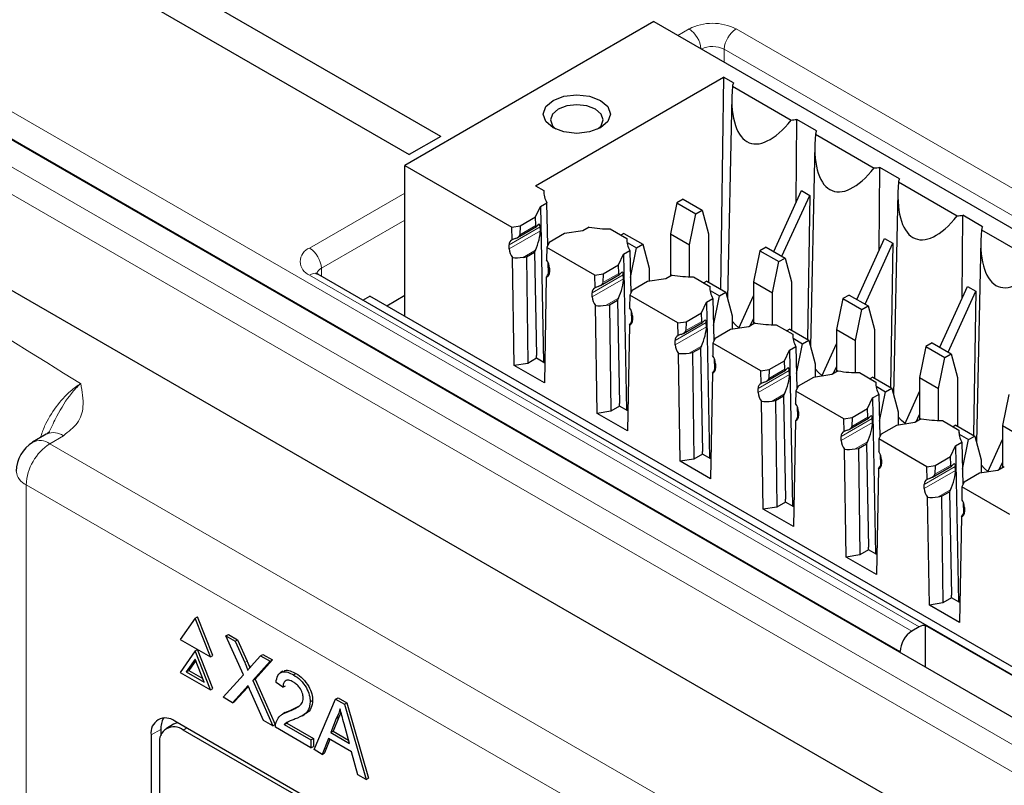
# Paper-space layout 'Blatt2' of a CAD drawing. Header units: millimetres. Extents: x 5 to 418, y 2 to 292.
# Tile 37 of 60: x 56 to 70, y 171 to 182. Entities that reach past the tile are written whole.
import ezdxf

# ---------------------------------------------------------------- set-up
doc = ezdxf.new("R2010")
doc.units = ezdxf.units.MM

psp = doc.layouts.new('Blatt2')

# ---------------------------------------------------------------- linework, layer by layer
at = {"color": 7, "linetype": 'Continuous', "lineweight": 25}
for p, q in [((61.943, 180.42), (55.402, 184.196)), ((54.934, 183.926), (61.475, 180.15)), ((65.121, 182.132), (61.408, 179.989)), ((65.121, 182.132), (87.395, 169.274)), ((53.063, 181.807), (85.912, 162.843)), ((63.357, 179.685), (66.16, 181.303)), ((66.16, 181.303), (66.112, 178.144)), ((66.307, 181.218), (66.16, 181.303)), ((66.291, 181.171), (67.167, 180.665)), ((66.282, 181.016), (66.218, 178.002)), ((67.242, 179.441), (67.25, 180.674)), ((67.544, 180.504), (67.25, 180.674)), ((61.943, 180.42), (61.475, 180.15)), ((67.529, 180.456), (68.405, 179.95)), ((67.52, 180.301), (67.456, 177.288)), ((61.408, 179.989), (63.004, 179.068)), ((61.408, 177.737), (61.408, 179.989)), ((68.479, 178.727), (68.487, 179.959)), ((68.782, 179.79), (68.487, 179.959)), ((52.586, 179.836), (85.328, 160.935)), ((63.357, 179.685), (63.48, 179.614)), ((68.766, 179.742), (69.642, 179.236)), ((63.48, 179.614), (63.481, 179.569)), ((66.907, 178.706), (67.32, 179.613)), ((67.03, 178.634), (67.444, 179.542)), ((67.32, 179.613), (67.444, 179.542)), ((67.444, 179.542), (67.412, 177.394)), ((68.757, 179.587), (68.693, 176.574)), ((63.356, 179.22), (63.43, 179.378)), ((63.43, 179.378), (63.525, 179.433)), ((63.43, 179.378), (63.474, 177.054)), ((63.54, 178.798), (63.525, 179.433)), ((65.463, 179.431), (65.368, 178.968)), ((65.556, 179.485), (65.463, 179.431)), ((65.463, 179.431), (65.746, 179.268)), ((65.556, 179.485), (65.839, 179.322)), ((63.127, 179.087), (63.356, 179.22)), ((63.36, 179.092), (63.356, 179.22)), ((65.651, 178.805), (65.746, 179.268)), ((65.746, 179.268), (65.839, 179.322)), ((65.839, 179.322), (65.934, 178.968)), ((69.717, 178.013), (69.725, 179.245)), ((70.019, 179.075), (69.725, 179.245)), ((63.004, 179.068), (63.127, 179.087)), ((63.007, 178.879), (63.004, 179.068)), ((63.087, 178.913), (63.371, 179.077)), ((63.127, 179.087), (63.123, 178.955)), ((63.429, 179.012), (63.427, 179.073)), ((64.157, 179.068), (64.063, 179.013)), ((63.788, 178.971), (63.558, 178.838)), ((64.063, 179.013), (63.788, 178.971)), ((64.471, 179.042), (64.717, 178.9)), ((64.672, 178.975), (64.63, 178.95)), ((64.672, 178.975), (64.955, 178.812)), ((65.368, 178.968), (65.651, 178.805)), ((65.368, 178.968), (65.368, 178.338)), ((65.934, 178.968), (65.934, 178.247)), ((70.004, 179.027), (70.88, 178.522)), ((62.964, 178.744), (62.964, 178.805)), ((63.558, 178.838), (63.525, 178.767)), ((64.717, 178.9), (64.718, 178.855)), ((64.72, 178.839), (64.862, 178.758)), ((64.862, 178.758), (64.955, 178.812)), ((64.955, 178.812), (65.05, 178.458)), ((65.651, 178.328), (65.651, 178.805)), ((66.794, 178.771), (66.7, 178.717)), ((66.794, 178.771), (67.077, 178.608)), ((68.144, 177.991), (68.558, 178.899)), ((68.268, 177.92), (68.681, 178.827)), ((68.558, 178.899), (68.681, 178.827)), ((68.681, 178.827), (68.649, 176.679)), ((69.995, 178.873), (69.93, 175.859)), ((63.171, 178.618), (63.223, 178.626)), ((63.223, 178.626), (63.341, 178.695)), ((63.223, 178.626), (63.24, 177.037)), ((63.355, 178.725), (63.341, 178.695)), ((63.341, 178.695), (63.37, 177.153)), ((63.525, 178.767), (63.522, 178.582)), ((64.241, 178.354), (63.525, 178.767)), ((64.594, 178.505), (64.667, 178.664)), ((64.667, 178.664), (64.762, 178.718)), ((64.667, 178.664), (64.712, 176.34)), ((64.762, 178.718), (64.777, 178.084)), ((64.772, 178.317), (64.862, 178.758)), ((66.7, 178.717), (66.606, 178.254)), ((66.7, 178.717), (66.983, 178.554)), ((63.039, 177.006), (63.012, 178.614)), ((63.55, 178.378), (63.546, 178.536)), ((64.364, 178.373), (64.594, 178.505)), ((64.598, 178.378), (64.594, 178.505)), ((66.888, 178.091), (66.983, 178.554)), ((66.983, 178.554), (67.077, 178.608)), ((67.077, 178.608), (67.171, 178.254)), ((82.564, 165.405), (60.113, 178.365)), ((60.117, 178.363), (60.113, 178.365)), ((63.565, 178.405), (63.56, 178.394)), ((63.565, 178.458), (63.565, 178.397)), ((64.241, 178.354), (64.364, 178.373)), ((64.244, 178.164), (64.241, 178.354)), ((64.324, 178.199), (64.608, 178.363)), ((64.364, 178.373), (64.361, 178.241)), ((64.666, 178.298), (64.665, 178.358)), ((65.05, 178.458), (65.05, 178.26)), ((65.395, 178.353), (65.3, 178.299)), ((65.709, 178.327), (65.955, 178.185)), ((63.517, 178.322), (63.49, 176.746)), ((65.025, 178.256), (64.796, 178.124)), ((65.3, 178.299), (65.025, 178.256)), ((65.91, 178.261), (65.867, 178.236)), ((65.91, 178.261), (66.193, 178.097)), ((65.955, 178.185), (65.956, 178.14)), ((66.606, 178.254), (66.888, 178.091)), ((66.606, 178.254), (66.606, 177.624)), ((67.171, 178.254), (67.171, 177.532)), ((69.382, 177.277), (69.795, 178.184)), ((69.795, 178.184), (69.919, 178.113)), ((60.784, 177.978), (60.888, 178.037)), ((82.85, 165.359), (60.888, 178.037)), ((61.408, 178.047), (61.139, 177.892)), ((64.201, 178.03), (64.201, 178.091)), ((64.763, 178.053), (64.759, 177.867)), ((64.796, 178.124), (64.763, 178.053)), ((65.479, 177.639), (64.763, 178.053)), ((65.958, 178.125), (66.099, 178.043)), ((66.009, 177.603), (66.099, 178.043)), ((66.099, 178.043), (66.193, 178.097)), ((66.193, 178.097), (66.287, 177.744)), ((66.385, 177.561), (66.606, 178.045)), ((66.888, 177.613), (66.888, 178.091)), ((68.031, 178.056), (67.938, 178.003)), ((68.031, 178.056), (68.314, 177.893)), ((69.505, 177.205), (69.919, 178.113)), ((69.919, 178.113), (69.887, 175.965)), ((64.277, 176.292), (64.249, 177.9)), ((64.408, 177.904), (64.46, 177.912)), ((64.46, 177.912), (64.579, 177.98)), ((64.46, 177.912), (64.478, 176.323)), ((64.592, 178.01), (64.579, 177.98)), ((64.579, 177.98), (64.608, 176.439)), ((65.831, 177.791), (65.905, 177.95)), ((65.905, 177.95), (65.999, 178.004)), ((65.905, 177.95), (65.949, 175.625)), ((65.999, 178.004), (66.015, 177.37)), ((67.938, 178.003), (67.843, 177.54)), ((67.938, 178.003), (68.221, 177.839)), ((68.221, 177.839), (68.314, 177.893)), ((68.314, 177.893), (68.409, 177.54)), ((64.784, 177.822), (64.788, 177.663)), ((64.802, 177.744), (64.802, 177.683)), ((65.602, 177.658), (65.831, 177.791)), ((65.835, 177.663), (65.831, 177.791)), ((66.287, 177.744), (66.287, 177.546)), ((68.126, 177.376), (68.221, 177.839)), ((64.755, 177.608), (64.727, 176.032)), ((64.802, 177.691), (64.797, 177.679)), ((65.479, 177.639), (65.602, 177.658)), ((65.482, 177.45), (65.479, 177.639)), ((65.561, 177.484), (65.846, 177.648)), ((65.602, 177.658), (65.598, 177.527)), ((65.904, 177.584), (65.902, 177.644)), ((66.632, 177.639), (66.538, 177.584)), ((66.557, 177.596), (66.606, 177.701)), ((66.946, 177.613), (67.192, 177.471)), ((66.263, 177.542), (66.033, 177.409)), ((66.538, 177.584), (66.263, 177.542)), ((67.147, 177.546), (67.105, 177.522)), ((67.147, 177.546), (67.43, 177.383)), ((67.192, 177.471), (67.193, 177.426)), ((67.843, 177.54), (68.126, 177.376)), ((67.843, 177.54), (67.843, 176.909)), ((68.409, 177.54), (68.409, 176.818)), ((65.439, 177.315), (65.439, 177.376)), ((66, 177.338), (65.997, 177.153)), ((66.033, 177.409), (66, 177.338)), ((66.716, 176.925), (66, 177.338)), ((67.195, 177.411), (67.337, 177.329)), ((67.247, 176.888), (67.337, 177.329)), ((67.337, 177.329), (67.43, 177.383)), ((67.43, 177.383), (67.525, 177.029)), ((67.623, 176.846), (67.843, 177.33)), ((68.126, 176.899), (68.126, 177.376)), ((69.269, 177.342), (69.175, 177.288)), ((69.269, 177.342), (69.551, 177.179)), ((63.372, 177.113), (63.37, 177.153)), ((65.514, 175.577), (65.486, 177.186)), ((65.646, 177.19), (65.698, 177.198)), ((65.698, 177.198), (65.816, 177.266)), ((65.698, 177.198), (65.715, 175.608)), ((65.83, 177.296), (65.816, 177.266)), ((65.816, 177.266), (65.845, 175.725)), ((67.069, 177.076), (67.142, 177.235)), ((67.142, 177.235), (67.237, 177.29)), ((67.142, 177.235), (67.187, 174.911)), ((67.237, 177.29), (67.252, 176.655)), ((69.175, 177.288), (69.08, 176.825)), ((69.175, 177.288), (69.458, 177.125)), ((69.458, 177.125), (69.551, 177.179)), ((69.551, 177.179), (69.646, 176.825)), ((63.24, 177.037), (63.039, 177.006)), ((63.372, 177.113), (63.24, 177.037)), ((63.495, 177.042), (63.372, 177.113)), ((66.021, 177.108), (66.025, 176.949)), ((66.04, 177.029), (66.04, 176.968)), ((66.839, 176.944), (67.069, 177.076)), ((67.073, 176.949), (67.069, 177.076)), ((67.525, 177.029), (67.525, 176.831)), ((69.363, 176.662), (69.458, 177.125)), ((63.49, 176.746), (63.039, 177.006)), ((65.992, 176.894), (65.965, 175.317)), ((66.04, 176.977), (66.035, 176.965)), ((66.716, 176.925), (66.839, 176.944)), ((66.719, 176.736), (66.716, 176.925)), ((66.799, 176.77), (67.083, 176.934)), ((66.839, 176.944), (66.835, 176.812)), ((67.141, 176.869), (67.139, 176.929)), ((67.775, 176.87), (67.5, 176.827)), ((67.869, 176.924), (67.775, 176.87)), ((67.795, 176.881), (67.843, 176.987)), ((68.184, 176.899), (68.43, 176.757)), ((67.5, 176.827), (67.271, 176.695)), ((68.385, 176.832), (68.342, 176.807)), ((68.385, 176.832), (68.668, 176.669)), ((68.43, 176.757), (68.431, 176.712)), ((69.08, 176.825), (69.363, 176.662)), ((69.08, 176.825), (69.08, 176.195)), ((69.646, 176.825), (69.646, 176.104)), ((66.676, 176.601), (66.676, 176.662)), ((67.067, 176.582), (67.053, 176.552)), ((67.238, 176.624), (67.234, 176.438)), ((67.271, 176.695), (67.238, 176.624)), ((67.953, 176.211), (67.238, 176.624)), ((68.38, 176.521), (68.474, 176.575)), ((68.433, 176.696), (68.574, 176.615)), ((68.474, 176.575), (68.49, 175.941)), ((68.484, 176.174), (68.574, 176.615)), ((68.574, 176.615), (68.668, 176.669)), ((68.668, 176.669), (68.762, 176.315)), ((68.86, 176.132), (69.08, 176.616)), ((69.363, 176.185), (69.363, 176.662)), ((70.413, 176.574), (70.318, 176.111)), ((64.609, 176.399), (64.608, 176.439)), ((66.752, 174.863), (66.724, 176.471)), ((66.883, 176.475), (66.935, 176.483)), ((66.935, 176.483), (67.053, 176.552)), ((66.935, 176.483), (66.952, 174.894)), ((67.053, 176.552), (67.083, 175.01)), ((68.306, 176.362), (68.38, 176.521)), ((68.38, 176.521), (68.424, 174.196)), ((64.478, 176.323), (64.277, 176.292)), ((64.727, 176.032), (64.277, 176.292)), ((64.609, 176.399), (64.478, 176.323)), ((64.732, 176.328), (64.609, 176.399)), ((67.259, 176.393), (67.262, 176.235)), ((67.277, 176.315), (67.277, 176.254)), ((68.077, 176.23), (68.306, 176.362)), ((68.31, 176.235), (68.306, 176.362)), ((68.762, 176.315), (68.762, 176.117)), ((69.032, 176.167), (69.08, 176.273)), ((67.23, 176.179), (67.202, 174.603)), ((67.277, 176.262), (67.272, 176.251)), ((67.953, 176.211), (68.077, 176.23)), ((67.957, 176.021), (67.953, 176.211)), ((68.036, 176.056), (68.321, 176.22)), ((68.077, 176.23), (68.073, 176.098)), ((68.379, 176.155), (68.377, 176.215)), ((69.012, 176.156), (68.737, 176.113)), ((69.107, 176.21), (69.012, 176.156)), ((69.421, 176.184), (69.667, 176.042)), ((56.062, 175.98), (55.86, 175.86)), ((68.508, 175.981), (68.475, 175.91)), ((68.737, 176.113), (68.508, 175.981)), ((69.622, 176.117), (69.58, 176.093)), ((69.622, 176.117), (69.905, 175.954)), ((69.667, 176.042), (69.668, 175.997)), ((69.67, 175.982), (69.812, 175.9)), ((70.318, 176.111), (70.601, 175.948)), ((70.318, 176.111), (70.318, 175.481)), ((67.914, 175.887), (67.914, 175.948)), ((68.172, 175.769), (68.291, 175.837)), ((68.305, 175.867), (68.291, 175.837)), ((68.291, 175.837), (68.32, 174.296)), ((68.475, 175.91), (68.472, 175.724)), ((69.191, 175.496), (68.475, 175.91)), ((69.617, 175.806), (69.712, 175.861)), ((69.712, 175.861), (69.727, 175.227)), ((69.721, 175.46), (69.812, 175.9)), ((69.812, 175.9), (69.905, 175.954)), ((69.905, 175.954), (70, 175.601)), ((70.098, 175.418), (70.318, 175.901)), ((65.847, 175.684), (65.845, 175.725)), ((67.989, 174.149), (67.961, 175.757)), ((68.121, 175.761), (68.172, 175.769)), ((68.172, 175.769), (68.19, 174.18)), ((69.544, 175.648), (69.617, 175.806)), ((69.617, 175.806), (69.661, 173.482)), ((65.715, 175.608), (65.514, 175.577)), ((65.965, 175.317), (65.514, 175.577)), ((65.847, 175.684), (65.715, 175.608)), ((65.97, 175.613), (65.847, 175.684)), ((68.496, 175.679), (68.5, 175.52)), ((68.515, 175.548), (68.509, 175.536)), ((68.515, 175.601), (68.515, 175.54)), ((69.314, 175.515), (69.544, 175.648)), ((69.547, 175.52), (69.544, 175.648)), ((70, 175.601), (70, 175.403)), ((70.27, 175.453), (70.318, 175.558)), ((68.467, 175.465), (68.439, 173.889)), ((69.191, 175.496), (69.314, 175.515)), ((69.194, 175.307), (69.191, 175.496)), ((69.274, 175.341), (69.558, 175.505)), ((69.314, 175.515), (69.31, 175.383)), ((69.616, 175.441), (69.614, 175.501)), ((69.975, 175.399), (69.746, 175.266)), ((70.25, 175.441), (69.975, 175.399)), ((70.344, 175.496), (70.25, 175.441)), ((69.746, 175.266), (69.712, 175.195)), ((69.151, 175.172), (69.151, 175.233)), ((69.41, 175.055), (69.528, 175.123)), ((69.542, 175.153), (69.528, 175.123)), ((69.528, 175.123), (69.558, 173.582)), ((69.712, 175.195), (69.709, 175.01)), ((70.428, 174.782), (69.712, 175.195)), ((67.084, 174.97), (66.952, 174.894)), ((67.084, 174.97), (67.083, 175.01)), ((67.207, 174.899), (67.084, 174.97)), ((69.227, 173.434), (69.199, 175.043)), ((69.358, 175.047), (69.41, 175.055)), ((69.41, 175.055), (69.427, 173.465)), ((69.733, 174.965), (69.737, 174.806)), ((66.952, 174.894), (66.752, 174.863)), ((67.202, 174.603), (66.752, 174.863)), ((69.752, 174.834), (69.747, 174.822)), ((69.752, 174.886), (69.752, 174.825)), ((69.705, 174.75), (69.677, 173.174)), ((68.321, 174.256), (68.19, 174.18)), ((68.321, 174.256), (68.32, 174.296)), ((68.445, 174.185), (68.321, 174.256)), ((68.19, 174.18), (67.989, 174.149)), ((68.439, 173.889), (67.989, 174.149)), ((69.559, 173.541), (69.427, 173.465)), ((69.559, 173.541), (69.558, 173.582)), ((69.682, 173.47), (69.559, 173.541)), ((69.427, 173.465), (69.227, 173.434)), ((69.677, 173.174), (69.227, 173.434)), ((58.284, 173.239), (58.059, 172.919)), ((58.284, 173.239), (58.319, 173.259)), ((58.509, 172.66), (58.284, 173.239)), ((58.544, 172.68), (58.319, 173.259)), ((69.075, 173.107), (68.965, 173.044)), ((70.936, 172.11), (69.169, 173.13)), ((69.169, 172.509), (69.169, 173.13)), ((58.059, 172.919), (58.509, 172.66)), ((58.742, 172.974), (58.778, 172.995)), ((59.001, 172.391), (58.742, 172.974)), ((58.742, 172.974), (58.881, 172.894)), ((58.778, 172.995), (58.916, 172.915)), ((58.881, 172.894), (58.916, 172.915)), ((58.916, 172.915), (59.058, 172.595)), ((58.284, 172.749), (58.319, 172.769)), ((58.544, 172.191), (58.319, 172.769)), ((58.881, 172.894), (59.022, 172.575)), ((58.284, 172.749), (58.059, 172.429)), ((58.284, 172.626), (58.151, 172.438)), ((58.291, 172.607), (58.187, 172.458)), ((58.509, 172.17), (58.284, 172.749)), ((58.417, 172.284), (58.284, 172.626)), ((58.509, 172.66), (58.544, 172.68)), ((59.118, 172.52), (59.259, 172.676)), ((59.435, 172.615), (59.176, 172.33)), ((59.259, 172.676), (59.294, 172.696)), ((59.259, 172.676), (59.399, 172.595)), ((59.294, 172.696), (59.435, 172.615)), ((59.399, 172.595), (59.435, 172.615)), ((68.791, 172.727), (68.791, 172.74)), ((58.151, 172.438), (58.187, 172.458)), ((58.187, 172.458), (58.396, 172.337)), ((59.399, 172.595), (59.14, 172.309)), ((58.059, 172.429), (58.509, 172.17)), ((58.151, 172.438), (58.417, 172.284)), ((58.701, 172.059), (59.001, 172.391)), ((59.14, 172.309), (59.176, 172.33)), ((59.176, 172.33), (59.476, 171.652)), ((59.591, 172.446), (59.551, 172.423)), ((59.749, 172.393), (59.784, 172.414)), ((58.509, 172.17), (58.544, 172.191)), ((59.033, 172.191), (58.841, 171.978)), ((59.068, 172.211), (58.876, 171.999)), ((59.077, 172.22), (59.068, 172.211)), ((59.14, 172.309), (59.441, 171.632)), ((59.592, 172.207), (59.488, 172.279)), ((59.592, 172.207), (59.628, 172.227)), ((58.841, 171.978), (58.701, 172.059)), ((59.303, 171.712), (59.105, 172.158)), ((60.055, 171.278), (60.377, 172.03)), ((60.377, 172.03), (60.413, 172.051)), ((60.377, 172.03), (60.507, 171.956)), ((60.413, 172.051), (60.542, 171.976)), ((58.841, 171.978), (58.876, 171.999)), ((59.711, 171.868), (59.829, 171.926)), ((59.999, 171.99), (60.034, 172.01)), ((60.507, 171.956), (60.542, 171.976)), ((60.507, 171.956), (60.83, 170.83)), ((60.542, 171.976), (60.865, 170.851)), ((59.625, 171.83), (59.585, 171.807)), ((59.676, 171.847), (59.711, 171.868)), ((59.88, 171.784), (59.919, 171.807)), ((60.387, 171.743), (60.303, 171.531)), ((60.422, 171.764), (60.339, 171.552)), ((60.387, 171.743), (60.422, 171.764)), ((57.769, 171.578), (57.769, 171.484)), ((57.961, 171.656), (57.855, 171.595)), ((75.833, 161.395), (57.979, 171.702)), ((59.441, 171.632), (59.303, 171.712)), ((59.441, 171.632), (59.476, 171.652)), ((60.009, 171.304), (59.478, 171.611)), ((59.612, 171.654), (59.647, 171.674)), ((59.612, 171.654), (60.009, 171.424)), ((59.67, 171.694), (59.647, 171.674)), ((59.647, 171.674), (60.045, 171.444)), ((60.581, 171.371), (60.502, 171.663)), ((57.625, 171.498), (57.625, 154.963)), ((75.783, 161.365), (58.105, 171.57)), ((60.009, 171.424), (60.045, 171.444)), ((60.045, 171.444), (60.045, 171.324)), ((60.269, 171.443), (60.176, 171.207)), ((60.291, 171.43), (60.212, 171.228)), ((60.615, 171.243), (60.269, 171.443)), ((60.303, 171.531), (60.339, 171.552)), ((60.303, 171.531), (60.581, 171.371)), ((60.339, 171.552), (60.568, 171.419)), ((57.752, 171.366), (57.752, 155.035)), ((60.009, 171.424), (60.009, 171.304)), ((60.009, 171.304), (60.045, 171.324)), ((60.176, 171.207), (60.055, 171.278)), ((60.176, 171.207), (60.212, 171.228)), ((60.708, 170.9), (60.615, 171.243)), ((60.83, 170.83), (60.708, 170.9)), ((60.83, 170.83), (60.865, 170.851))]:
    psp.add_line(p, q, dxfattribs=at)
at = {"color": 7, "linetype": 'Continuous', "lineweight": 18}
for p, q in [((65.477, 181.926), (65.645, 182.023)), ((66.346, 182.023), (88.797, 169.062)), ((53.465, 181.992), (68.965, 173.044)), ((66.166, 181.528), (66.169, 181.72)), ((88.62, 168.76), (66.169, 181.72)), ((52.763, 181.572), (85.505, 162.67)), ((68.791, 172.74), (53.289, 181.689)), ((85.328, 162.364), (52.586, 181.265)), ((59.988, 178.757), (61.408, 179.577)), ((61.408, 179.172), (60.165, 178.455)), ((63.427, 179.073), (62.964, 178.805)), ((63.36, 179.092), (63.123, 178.955)), ((63.429, 179.012), (62.964, 178.744)), ((63.355, 178.725), (63.171, 178.618)), ((69.075, 173.107), (59.988, 178.353)), ((60.167, 178.334), (60.165, 178.455)), ((63.56, 178.394), (63.565, 178.397)), ((64.665, 178.358), (64.201, 178.091)), ((64.598, 178.378), (64.361, 178.241)), ((64.666, 178.298), (64.201, 178.03)), ((64.592, 178.01), (64.408, 177.904)), ((64.797, 177.679), (64.802, 177.683)), ((65.902, 177.644), (65.439, 177.376)), ((65.835, 177.663), (65.598, 177.527)), ((65.904, 177.584), (65.439, 177.315)), ((65.83, 177.296), (65.646, 177.19)), ((66.035, 176.965), (66.04, 176.968)), ((67.139, 176.929), (66.676, 176.662)), ((67.141, 176.869), (66.676, 176.601)), ((67.073, 176.949), (66.835, 176.812)), ((67.067, 176.582), (66.883, 176.475)), ((67.272, 176.251), (67.277, 176.254)), ((68.377, 176.215), (67.914, 175.948)), ((68.379, 176.155), (67.914, 175.887)), ((68.31, 176.235), (68.073, 176.098)), ((56.318, 175.959), (56.117, 175.839)), ((56.117, 175.839), (78.403, 162.973)), ((68.305, 175.867), (68.121, 175.761)), ((68.509, 175.536), (68.515, 175.54)), ((69.614, 175.501), (69.151, 175.233)), ((69.616, 175.441), (69.151, 175.172)), ((69.547, 175.52), (69.31, 175.383)), ((78.049, 162.361), (55.763, 175.226)), ((55.763, 175.226), (55.763, 141.067)), ((69.542, 175.153), (69.358, 175.047)), ((69.747, 174.822), (69.752, 174.825)), ((59.022, 172.575), (59.058, 172.595)), ((59.033, 172.191), (59.068, 172.211)), ((57.769, 171.578), (57.625, 171.498)), ((58.105, 171.57), (58.156, 171.6))]:
    psp.add_line(p, q, dxfattribs=at)
at = {"color": 7, "linetype": 'Continuous', "lineweight": 25, "flags": 128}
for points in [[(64.325, 180.959), (64.434, 180.865), (64.472, 180.754), (64.434, 180.644), (64.325, 180.55), (64.163, 180.488), (63.972, 180.466), (63.78, 180.488), (63.618, 180.55), (63.51, 180.644), (63.472, 180.754), (63.51, 180.865), (63.618, 180.959), (63.78, 181.021), (63.972, 181.043), (64.163, 181.021), (64.325, 180.959)], [(64.282, 180.528), (64.334, 180.579), (64.363, 180.666), (64.334, 180.753), (64.249, 180.826), (64.122, 180.875), (63.972, 180.892), (63.822, 180.875), (63.695, 180.826), (63.61, 180.753), (63.58, 180.666), (63.61, 180.579), (63.661, 180.528)], [(66.389, 177.569), (66.337, 177.613), (66.287, 177.668)], [(67.626, 176.854), (67.574, 176.899), (67.525, 176.954)], [(68.864, 176.14), (68.811, 176.184), (68.762, 176.239)], [(56.076, 175.988), (56.064, 175.981), (56.062, 175.98)], [(70.101, 175.426), (70.049, 175.47), (70, 175.525)], [(58.021, 171.677), (58.015, 171.676), (57.961, 171.656)]]:
    psp.add_lwpolyline(points, dxfattribs=at)
at = {"color": 7, "linetype": 'Continuous', "lineweight": 18}
for centre, radius, start, end in [((65.996, 181.346), 0.762, 62.6097, 117.3903), ((65.436, 181.698), 0.387, 4.4275, 57.281), ((66.554, 181.699), 0.385, 122.6523, 176.7703), ((287.056, 550.417), 439.043, 237.09217, 238.3344), ((65.995, 181.383), 0.379, 62.682, 116.1678), ((60.065, 178.555), 0.216, 110.7834, 249.2166), ((59.78, 178.433), 0.385, 3.2297, 57.3477), ((60.061, 178.253), 0.123, 65.0771, 126.2333), ((60.222, 178.335), 0.132, 115.4642, 162.6157), ((56.17, 175.74), 0.264, 55.8104, 110.7239), ((56.531, 175.191), 0.768, 122.6055, 177.3945), ((55.971, 175.64), 0.246, 53.829, 116.8599), ((55.863, 175.452), 0.247, 185.0787, 246.2415)]:
    psp.add_arc(centre, radius, start, end, dxfattribs=at)
at = {"color": 7, "linetype": 'Continuous', "lineweight": 25}
for centre, radius, start, end in [((66.571, 181.106), 0.287, 157.0218, 167.0334), ((67.068, 181.967), 1.306, 274.3461, 277.9939), ((67.809, 180.392), 0.287, 157.0218, 167.0334), ((68.306, 181.253), 1.306, 274.3461, 277.9939), ((69.046, 179.677), 0.287, 157.0218, 167.0334), ((63.827, 179.603), 0.347, 178.227, 209.4562), ((69.543, 180.538), 1.306, 274.3461, 277.9939), ((64.448, 180.679), 1.637, 259.7801, 270.8315), ((70.284, 178.963), 0.287, 157.0218, 167.0334), ((63.033, 178.815), 0.0692, 111.6771, 187.7692), ((65.064, 178.889), 0.347, 178.227, 209.4562), ((63.192, 178.754), 0.228, 182.5078, 217.7954), ((63.34, 178.449), 0.225, 2.3789, 36.0727), ((63.498, 178.387), 0.0675, 286.5351, 8.4901), ((65.685, 179.965), 1.637, 259.7801, 270.8315), ((66.302, 178.175), 0.347, 178.227, 209.4562), ((64.27, 178.1), 0.0692, 111.6771, 187.7692), ((64.429, 178.04), 0.228, 182.5078, 217.7954), ((64.577, 177.734), 0.225, 2.3789, 36.0727), ((64.736, 177.673), 0.0675, 286.5351, 8.4901), ((66.923, 179.25), 1.637, 259.7801, 270.8315), ((65.507, 177.386), 0.0692, 111.6771, 187.7692), ((67.539, 177.46), 0.347, 178.227, 209.4562), ((65.666, 177.325), 0.228, 182.5078, 217.7954), ((65.815, 177.02), 0.225, 2.3789, 36.0727), ((65.973, 176.958), 0.0675, 286.5351, 8.4901), ((68.16, 178.536), 1.637, 259.7801, 270.8315), ((66.745, 176.671), 0.0692, 111.6771, 187.7692), ((68.776, 176.746), 0.347, 178.227, 209.4562), ((66.904, 176.611), 0.228, 182.5078, 217.7954), ((67.052, 176.306), 0.225, 2.3789, 36.0727), ((67.211, 176.244), 0.0675, 286.5351, 8.4901), ((69.397, 177.822), 1.637, 259.7801, 270.8315), ((67.982, 175.957), 0.0692, 111.6771, 187.7692), ((70.014, 176.032), 0.347, 178.227, 209.4562), ((56.117, 175.43), 0.5, 120.8709, 180), ((68.141, 175.896), 0.228, 182.5078, 217.7954), ((68.29, 175.591), 0.225, 2.3789, 36.0727), ((68.448, 175.53), 0.0675, 286.5351, 8.4901), ((69.22, 175.243), 0.0692, 111.6771, 187.7692), ((69.379, 175.182), 0.228, 182.5078, 217.7954), ((69.527, 174.877), 0.225, 2.3789, 36.0727), ((69.685, 174.815), 0.0675, 286.5351, 8.4901), ((57.841, 171.532), 0.218, 50.7967, 189.214), ((58.071, 171.591), 0.302, 148.329, 182.5975), ((57.967, 171.401), 0.218, 50.7967, 189.214)]:
    psp.add_arc(centre, radius, start, end, dxfattribs=at)
for centre, major_axis, ratio, start_param, end_param in [((67.049, 181.741), (0.499, 1.418), 0.410555, 2.12407, 4.005778), ((68.286, 181.027), (0.499, 1.418), 0.410555, 2.12407, 4.005778), ((69.524, 180.312), (0.499, 1.418), 0.410555, 2.12407, 4.005778), ((63.393, 179.162), (0.0266, 0.0857), 0.214878, 2.584709, 3.70514), ((63.349, 178.905), (0.064, 0.206), 0.214878, 5.726301, 6.846733), ((63.002, 178.937), (0.12, 0.023), 0.415057, 5.06932, 6.189751), ((63.351, 178.845), (0.064, 0.206), 0.214878, 4.155505, 5.726301), ((70.761, 179.598), (0.499, 1.418), 0.410555, 2.12407, 4.005778), ((63.176, 178.805), (0.289, 0.056), 0.415057, 1.927727, 2.114113), ((63.174, 178.743), (0.289, 0.056), 0.415057, 4.034806, 4.618955), ((63.563, 178.518), (0.067, 0.208), 0.189303, 3.548819, 4.132968), ((64.63, 178.448), (0.0266, 0.0857), 0.214878, 2.584709, 3.70514), ((64.587, 178.191), (0.064, 0.206), 0.214878, 5.726301, 6.846733), ((64.414, 178.091), (0.289, 0.056), 0.415057, 1.927727, 2.114113), ((64.24, 178.222), (0.12, 0.023), 0.415057, 5.06932, 6.189751), ((64.589, 178.131), (0.064, 0.206), 0.214878, 4.155505, 5.726301), ((64.412, 178.029), (0.289, 0.056), 0.415057, 4.034806, 4.618955), ((64.801, 177.804), (0.067, 0.208), 0.189303, 3.548819, 4.132968), ((65.868, 177.733), (0.0266, 0.0857), 0.214878, 2.584709, 3.70514), ((65.824, 177.477), (0.064, 0.206), 0.214878, 5.726301, 6.846733), ((65.651, 177.377), (0.289, 0.056), 0.415057, 1.927727, 2.114113), ((65.477, 177.508), (0.12, 0.023), 0.415057, 5.06932, 6.189751), ((65.826, 177.416), (0.064, 0.206), 0.214878, 4.155505, 5.726301), ((65.649, 177.314), (0.289, 0.056), 0.415057, 4.034806, 4.618955), ((66.038, 177.09), (0.067, 0.208), 0.189303, 3.548819, 4.132968), ((67.064, 176.702), (0.064, 0.206), 0.214878, 4.155505, 5.726301), ((67.105, 177.019), (0.0266, 0.0857), 0.214878, 2.584709, 3.70514), ((67.062, 176.762), (0.064, 0.206), 0.214878, 5.726301, 6.846733), ((66.889, 176.662), (0.289, 0.056), 0.415057, 1.927727, 2.114113), ((66.715, 176.794), (0.12, 0.023), 0.415057, 5.06932, 6.189751), ((66.887, 176.6), (0.289, 0.056), 0.415057, 4.034806, 4.618955), ((67.276, 176.375), (0.067, 0.208), 0.189303, 3.548819, 4.132968), ((68.301, 175.988), (0.064, 0.206), 0.214878, 4.155505, 5.726301), ((68.342, 176.304), (0.0266, 0.0857), 0.214878, 2.584709, 3.70514), ((68.299, 176.048), (0.064, 0.206), 0.214878, 5.726301, 6.846733), ((68.126, 175.948), (0.289, 0.056), 0.415057, 1.927727, 2.114113), ((67.952, 176.079), (0.12, 0.023), 0.415057, 5.06932, 6.189751), ((68.124, 175.886), (0.289, 0.056), 0.415057, 4.034806, 4.618955), ((69.537, 175.333), (0.064, 0.206), 0.214878, 5.726301, 6.846733), ((68.513, 175.661), (0.067, 0.208), 0.189303, 3.548819, 4.132968), ((69.539, 175.273), (0.064, 0.206), 0.214878, 4.155505, 5.726301), ((69.58, 175.59), (0.0266, 0.0857), 0.214878, 2.584709, 3.70514), ((69.364, 175.234), (0.289, 0.056), 0.415057, 1.927727, 2.114113), ((69.19, 175.365), (0.12, 0.023), 0.415057, 5.06932, 6.189751), ((69.362, 175.171), (0.289, 0.056), 0.415057, 4.034806, 4.618955), ((69.751, 174.947), (0.067, 0.208), 0.189303, 3.548819, 4.132968), ((68.968, 172.838), (0.122, 0.218), 0.587367, 0.776279, 2.329622), ((69.078, 172.901), (0.122, 0.218), 0.587367, 0.216313, 0.776279)]:
    psp.add_ellipse(centre, major_axis=major_axis, ratio=ratio, start_param=start_param, end_param=end_param, dxfattribs=at)
for points, knots in [([(60.113, 178.365), (60.103, 178.373), (60.085, 178.385), (60.086, 178.385), (60.086, 178.384)], [0, 0, 0, 0, 0.593928, 1, 1, 1, 1]), ([(56.107, 176.018), (56.109, 176.016), (56.112, 176.014), (56.051, 175.972), (56.018, 175.958), (56.014, 175.956)], [0, 0, 0, 0, 0.6425946, 0.9590015, 1, 1, 1, 1]), ([(59.022, 172.575), (59.032, 172.553), (59.044, 172.524), (59.06, 172.485), (59.063, 172.469), (59.065, 172.461)], [0, 0, 0, 0, 0.561277, 0.781763, 1, 1, 1, 1]), ([(59.058, 172.595), (59.067, 172.574), (59.079, 172.544), (59.094, 172.511), (59.096, 172.499), (59.097, 172.496)], [0, 0, 0, 0, 0.6468683, 0.9009766, 1, 1, 1, 1]), ([(59.065, 172.461), (59.075, 172.472), (59.092, 172.491), (59.11, 172.511), (59.118, 172.52)], [0, 0, 0, 0, 0.56, 1, 1, 1, 1]), ([(59.596, 172.438), (59.604, 172.445), (59.629, 172.469), (59.7, 172.456), (59.756, 172.428), (59.784, 172.414)], [0, 0, 0, 0, 0.185653, 0.592247, 1, 1, 1, 1]), ([(59.488, 172.279), (59.494, 172.317), (59.506, 172.393), (59.576, 172.445), (59.663, 172.437), (59.72, 172.408), (59.749, 172.393)], [0, 0, 0, 0, 0.280235, 0.558893, 0.779132, 1, 1, 1, 1]), ([(59.747, 172.286), (59.724, 172.297), (59.679, 172.319), (59.625, 172.308), (59.596, 172.265), (59.594, 172.226), (59.592, 172.207)], [0, 0, 0, 0, 0.28041, 0.559489, 0.779375, 1, 1, 1, 1]), ([(59.749, 172.393), (59.784, 172.37), (59.855, 172.323), (59.94, 172.209), (59.991, 172.09), (59.996, 172.023), (59.999, 171.99)], [0, 0, 0, 0, 0.280482, 0.559644, 0.779749, 1, 1, 1, 1]), ([(59.784, 172.414), (59.82, 172.39), (59.89, 172.344), (59.975, 172.23), (60.027, 172.111), (60.032, 172.043), (60.034, 172.01)], [0, 0, 0, 0, 0.280482, 0.559644, 0.779749, 1, 1, 1, 1]), ([(59.071, 172.233), (59.064, 172.225), (59.051, 172.211), (59.039, 172.197), (59.033, 172.191)], [0, 0, 0, 0, 0.560002, 1, 1, 1, 1]), ([(59.105, 172.158), (59.098, 172.172), (59.087, 172.197), (59.076, 172.222), (59.071, 172.233)], [0, 0, 0, 0, 0.56, 1, 1, 1, 1]), ([(59.895, 172.049), (59.892, 172.074), (59.886, 172.125), (59.844, 172.2), (59.795, 172.254), (59.763, 172.276), (59.747, 172.286)], [0, 0, 0, 0, 0.27908, 0.558612, 0.779043, 1, 1, 1, 1]), ([(59.676, 171.847), (59.728, 171.869), (59.8, 171.898), (59.88, 171.964), (59.89, 172.02), (59.895, 172.049)], [0, 0, 0, 0, 0.561313, 0.781386, 1, 1, 1, 1]), ([(59.999, 171.99), (59.993, 171.948), (59.982, 171.864), (59.895, 171.785), (59.82, 171.754), (59.773, 171.735)], [0, 0, 0, 0, 0.278741, 0.558834, 1, 1, 1, 1]), ([(60.034, 172.01), (60.029, 171.969), (60.017, 171.886), (59.963, 171.831), (59.926, 171.814), (59.918, 171.81)], [0, 0, 0, 0, 0.43566, 0.873431, 1, 1, 1, 1]), ([(60.442, 171.885), (60.434, 171.856), (60.42, 171.804), (60.397, 171.762), (60.387, 171.743)], [0, 0, 0, 0, 0.5599146, 1, 1, 1, 1]), ([(60.502, 171.663), (60.491, 171.705), (60.471, 171.778), (60.451, 171.852), (60.442, 171.885)], [0, 0, 0, 0, 0.560002, 1, 1, 1, 1]), ([(59.489, 171.688), (59.502, 171.716), (59.525, 171.763), (59.576, 171.803), (59.624, 171.829), (59.659, 171.841), (59.676, 171.847)], [0, 0, 0, 0, 0.339411, 0.559525, 0.779752, 1, 1, 1, 1]), ([(59.773, 171.735), (59.754, 171.727), (59.722, 171.715), (59.678, 171.698), (59.641, 171.682), (59.622, 171.663), (59.612, 171.654)], [0, 0, 0, 0, 0.340038, 0.560063, 0.78009, 1, 1, 1, 1]), ([(59.625, 171.829), (59.637, 171.836), (59.664, 171.851), (59.694, 171.862), (59.711, 171.868)], [0, 0, 0, 0, 0.421829, 1, 1, 1, 1]), ([(60.455, 171.835), (60.454, 171.83), (60.446, 171.803), (60.433, 171.782), (60.422, 171.764)], [0, 0, 0, 0, 0.174052, 1, 1, 1, 1]), ([(59.478, 171.611), (59.478, 171.626), (59.479, 171.654), (59.486, 171.678), (59.489, 171.688)], [0, 0, 0, 0, 0.559956, 1, 1, 1, 1])]:
    psp.add_open_spline(points, degree=3, knots=knots, dxfattribs=at)
at = {"color": 7, "linetype": 'Continuous', "lineweight": 18}
for points, knots in [([(55.977, 175.929), (55.996, 175.987), (56.049, 176.148), (56.206, 176.396), (56.396, 176.613), (56.525, 176.701), (56.576, 176.736)], [0, 0, 0, 0, 0.172263, 0.482953, 0.794087, 1, 1, 1, 1]), ([(56.109, 176.017), (56.146, 176.095), (56.243, 176.305), (56.401, 176.557), (56.528, 176.693), (56.575, 176.736), (56.576, 176.736)], [0, 0, 0, 0, 0.275597, 0.733887, 0.995268, 1, 1, 1, 1]), ([(56.576, 176.736), (56.576, 176.736), (56.599, 176.62), (56.636, 176.423), (56.559, 176.146), (56.395, 176.019), (56.318, 175.959)], [0, 0, 0, 0, 0.002736, 0.425621, 0.729567, 1, 1, 1, 1])]:
    psp.add_open_spline(points, degree=3, knots=knots, dxfattribs=at)

doc.saveas('drawing.dxf')
